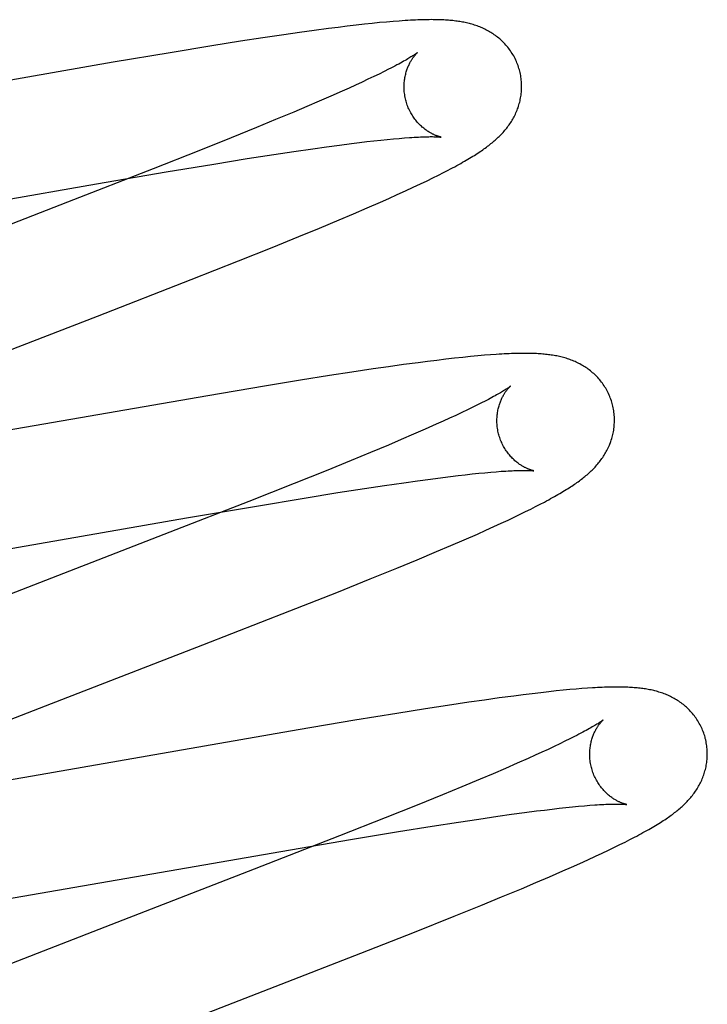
# Model space of a CAD drawing. Header units: inches. Extents: x 0 to 309, y 0 to 200.
# Tile 48 of 64: x 107.476 to 107.593, y 103.291 to 103.458. Entities that reach past the tile are written whole.
import ezdxf

# ---------------------------------------------------------------- set-up
doc = ezdxf.new("R2010")
doc.units = ezdxf.units.IN
doc.header["$LTSCALE"] = 17
doc.header["$MEASUREMENT"] = 0
doc.linetypes.add('HIDDEN', pattern=[0.2, 0.1, -0.1])
doc.layers.add('DEFAULT_2', color=8, linetype='HIDDEN')

msp = doc.modelspace()

# ---------------------------------------------------------------- linework, layer by layer
at = {"layer": 'DEFAULT_2', "color": 8, "linetype": 'HIDDEN'}
for p, q in [((107.53681, 103.45773), (107.53555, 103.4576)), ((107.53799, 103.45783), (107.53681, 103.45773)), ((107.5391, 103.45793), (107.53799, 103.45783)), ((107.52315, 103.45605), (107.52053, 103.45567)), ((107.52568, 103.4564), (107.52315, 103.45605)), ((107.52813, 103.45673), (107.52568, 103.4564)), ((107.52974, 103.45693), (107.52813, 103.45673)), ((107.5313, 103.45712), (107.52974, 103.45693)), ((107.5328, 103.4573), (107.5313, 103.45712)), ((107.53422, 103.45746), (107.5328, 103.4573)), ((107.53555, 103.4576), (107.53422, 103.45746)), ((107.51317, 103.45456), (107.50829, 103.45378)), ((107.51692, 103.45514), (107.51317, 103.45456)), ((107.52053, 103.45567), (107.51692, 103.45514)), ((107.50115, 103.45261), (107.49149, 103.45098)), ((107.50829, 103.45378), (107.50115, 103.45261)), ((107.49149, 103.45098), (107.44502, 103.44289)), ((107.53756, 103.44941), (107.53671, 103.44899)), ((107.53834, 103.4498), (107.53756, 103.44941)), ((107.53381, 103.44761), (107.53273, 103.44711)), ((107.53483, 103.44809), (107.53381, 103.44761)), ((107.5358, 103.44855), (107.53483, 103.44809)), ((107.53671, 103.44899), (107.5358, 103.44855)), ((107.53041, 103.44606), (107.52853, 103.44523)), ((107.5316, 103.44659), (107.53041, 103.44606)), ((107.53273, 103.44711), (107.5316, 103.44659)), ((107.52653, 103.44436), (107.52443, 103.44346)), ((107.52853, 103.44523), (107.52653, 103.44436)), ((107.52443, 103.44346), (107.52222, 103.44252)), ((107.51912, 103.44123), (107.51585, 103.43988)), ((107.52222, 103.44252), (107.51912, 103.44123)), ((107.51585, 103.43988), (107.51153, 103.43812)), ((107.51153, 103.43812), (107.50605, 103.43593)), ((107.53464, 103.43748), (107.53585, 103.43761)), ((107.53585, 103.43761), (107.53701, 103.43774)), ((107.53701, 103.43774), (107.53811, 103.43785)), ((107.53811, 103.43785), (107.53915, 103.43795)), ((107.53915, 103.43795), (107.54013, 103.43804)), ((107.54013, 103.43804), (107.54104, 103.43811)), ((107.50605, 103.43593), (107.4983, 103.43286)), ((107.52222, 103.4358), (107.52546, 103.43627)), ((107.52546, 103.43627), (107.52776, 103.4366)), ((107.52776, 103.4366), (107.52996, 103.43689)), ((107.52996, 103.43689), (107.53205, 103.43716)), ((107.53205, 103.43716), (107.53337, 103.43733)), ((107.53337, 103.43733), (107.53464, 103.43748)), ((107.50858, 103.43367), (107.5143, 103.43459)), ((107.5143, 103.43459), (107.5188, 103.43529)), ((107.5188, 103.43529), (107.52222, 103.4358)), ((107.4983, 103.43286), (107.48374, 103.42718)), ((107.50048, 103.43232), (107.50858, 103.43367)), ((107.54767, 103.43221), (107.54847, 103.43263)), ((107.48862, 103.4303), (107.50048, 103.43232)), ((107.54375, 103.43029), (107.54487, 103.43082)), ((107.54487, 103.43082), (107.54588, 103.43132)), ((107.54588, 103.43132), (107.54681, 103.43178)), ((107.54681, 103.43178), (107.54767, 103.43221)), ((107.4407, 103.42195), (107.48862, 103.4303)), ((107.5412, 103.42909), (107.54253, 103.42971)), ((107.54253, 103.42971), (107.54375, 103.43029)), ((107.53694, 103.42718), (107.53839, 103.42782)), ((107.53839, 103.42782), (107.5398, 103.42846)), ((107.5398, 103.42846), (107.5412, 103.42909)), ((107.48374, 103.42718), (107.45259, 103.41512)), ((107.53235, 103.4252), (107.53469, 103.4262)), ((107.53469, 103.4262), (107.53694, 103.42718)), ((107.52658, 103.42277), (107.52993, 103.42417)), ((107.52993, 103.42417), (107.53235, 103.4252)), ((107.52308, 103.42133), (107.52658, 103.42277)), ((107.51852, 103.41948), (107.52308, 103.42133)), ((107.51279, 103.41718), (107.51852, 103.41948)), ((107.50476, 103.41401), (107.51279, 103.41718)), ((107.48879, 103.40779), (107.50476, 103.41401)), ((107.46423, 103.39828), (107.48879, 103.40779)), ((107.55097, 103.40077), (107.54955, 103.40062)), ((107.55229, 103.4009), (107.55097, 103.40077)), ((107.5535, 103.40102), (107.55229, 103.4009)), ((107.55463, 103.40112), (107.5535, 103.40102)), ((107.55568, 103.4012), (107.55463, 103.40112)), ((107.53834, 103.39917), (107.5357, 103.39879)), ((107.54089, 103.39953), (107.53834, 103.39917)), ((107.54336, 103.39986), (107.54089, 103.39953)), ((107.54496, 103.40007), (107.54336, 103.39986)), ((107.54652, 103.40026), (107.54496, 103.40007)), ((107.54805, 103.40045), (107.54652, 103.40026)), ((107.54955, 103.40062), (107.54805, 103.40045)), ((107.52828, 103.39766), (107.52337, 103.39688)), ((107.53206, 103.39824), (107.52828, 103.39766)), ((107.5357, 103.39879), (107.53206, 103.39824)), ((107.51723, 103.39587), (107.50757, 103.39424)), ((107.52337, 103.39688), (107.51723, 103.39587)), ((107.50757, 103.39424), (107.46107, 103.38615)), ((107.55264, 103.39227), (107.55175, 103.39183)), ((107.55348, 103.39268), (107.55264, 103.39227)), ((107.55426, 103.39307), (107.55348, 103.39268)), ((107.54978, 103.3909), (107.54871, 103.39041)), ((107.55079, 103.39138), (107.54978, 103.3909)), ((107.55175, 103.39183), (107.55079, 103.39138)), ((107.54642, 103.38937), (107.54456, 103.38854)), ((107.54759, 103.3899), (107.54642, 103.38937)), ((107.54871, 103.39041), (107.54759, 103.3899)), ((107.54258, 103.38768), (107.5405, 103.38678)), ((107.54456, 103.38854), (107.54258, 103.38768)), ((107.53831, 103.38585), (107.53523, 103.38457)), ((107.5405, 103.38678), (107.53831, 103.38585)), ((107.53523, 103.38457), (107.53198, 103.38323)), ((107.53198, 103.38323), (107.5277, 103.38148)), ((107.5277, 103.38148), (107.52225, 103.3793)), ((107.54887, 103.3805), (107.55015, 103.38065)), ((107.55015, 103.38065), (107.55138, 103.38079)), ((107.55138, 103.38079), (107.55255, 103.38092)), ((107.55255, 103.38092), (107.55366, 103.38104)), ((107.55366, 103.38104), (107.55471, 103.38114)), ((107.55471, 103.38114), (107.55571, 103.38123)), ((107.55571, 103.38123), (107.55664, 103.38131)), ((107.52225, 103.3793), (107.51454, 103.37625)), ((107.53423, 103.37844), (107.53766, 103.37896)), ((107.53766, 103.37896), (107.54091, 103.37943)), ((107.54091, 103.37943), (107.54323, 103.37976)), ((107.54323, 103.37976), (107.54544, 103.38006)), ((107.54544, 103.38006), (107.54754, 103.38033)), ((107.54754, 103.38033), (107.54887, 103.3805)), ((107.52397, 103.37681), (107.52971, 103.37774)), ((107.52971, 103.37774), (107.53423, 103.37844)), ((107.51454, 103.37625), (107.50113, 103.37101)), ((107.51586, 103.37546), (107.52397, 103.37681)), ((107.56334, 103.37536), (107.56413, 103.37577)), ((107.56413, 103.37577), (107.56487, 103.37615)), ((107.50398, 103.37343), (107.51586, 103.37546)), ((107.55972, 103.37358), (107.56071, 103.37406)), ((107.56071, 103.37406), (107.56165, 103.37451)), ((107.56165, 103.37451), (107.56252, 103.37495)), ((107.56252, 103.37495), (107.56334, 103.37536)), ((107.45726, 103.36529), (107.50398, 103.37343)), ((107.55624, 103.37196), (107.5575, 103.37254)), ((107.5575, 103.37254), (107.55865, 103.37307)), ((107.55865, 103.37307), (107.55972, 103.37358)), ((107.50113, 103.37101), (107.46342, 103.35639)), ((107.5512, 103.36972), (107.55344, 103.3707)), ((107.55344, 103.3707), (107.55488, 103.37135)), ((107.55488, 103.37135), (107.55624, 103.37196)), ((107.5489, 103.36873), (107.5512, 103.36972)), ((107.54318, 103.36632), (107.54651, 103.36771)), ((107.54651, 103.36771), (107.5489, 103.36873)), ((107.53972, 103.36489), (107.54318, 103.36632)), ((107.5352, 103.36305), (107.53972, 103.36489)), ((107.52952, 103.36077), (107.5352, 103.36305)), ((107.52154, 103.35761), (107.52952, 103.36077)), ((107.50673, 103.35183), (107.52154, 103.35761)), ((107.47999, 103.34148), (107.50673, 103.35183)), ((107.56421, 103.3437), (107.56275, 103.34353)), ((107.56557, 103.34385), (107.56421, 103.3437)), ((107.56685, 103.34399), (107.56557, 103.34385)), ((107.56805, 103.34411), (107.56685, 103.34399)), ((107.56918, 103.34422), (107.56805, 103.34411)), ((107.57023, 103.34431), (107.56918, 103.34422)), ((107.57122, 103.34439), (107.57023, 103.34431)), ((107.57216, 103.34446), (107.57122, 103.34439)), ((107.552, 103.34207), (107.54838, 103.34153)), ((107.55462, 103.34245), (107.552, 103.34207)), ((107.55715, 103.3428), (107.55462, 103.34245)), ((107.55961, 103.34313), (107.55715, 103.3428)), ((107.56121, 103.34334), (107.55961, 103.34313)), ((107.56275, 103.34353), (107.56121, 103.34334)), ((107.46444, 103.33542), (107.47999, 103.34148)), ((107.54463, 103.34096), (107.53975, 103.34018)), ((107.54838, 103.34153), (107.54463, 103.34096)), ((107.5326, 103.33901), (107.52294, 103.33738)), ((107.53975, 103.34018), (107.5326, 103.33901)), ((107.52294, 103.33738), (107.47648, 103.32929)), ((107.56834, 103.33543), (107.56744, 103.33499)), ((107.56919, 103.33585), (107.56834, 103.33543)), ((107.56997, 103.33624), (107.56919, 103.33585)), ((107.56545, 103.33405), (107.56438, 103.33356)), ((107.56647, 103.33453), (107.56545, 103.33405)), ((107.56744, 103.33499), (107.56647, 103.33453)), ((107.56206, 103.33251), (107.56019, 103.33168)), ((107.56325, 103.33304), (107.56206, 103.33251)), ((107.56438, 103.33356), (107.56325, 103.33304)), ((107.5582, 103.33081), (107.5561, 103.32991)), ((107.56019, 103.33168), (107.5582, 103.33081)), ((107.47648, 103.32929), (107.46255, 103.32691)), ((107.55389, 103.32898), (107.5508, 103.32768)), ((107.5561, 103.32991), (107.55389, 103.32898)), ((107.5508, 103.32768), (107.54753, 103.32634)), ((107.54753, 103.32634), (107.54322, 103.32458)), ((107.54322, 103.32458), (107.53775, 103.32239)), ((107.56143, 103.3233), (107.56352, 103.32357)), ((107.56352, 103.32357), (107.56485, 103.32373)), ((107.56485, 103.32373), (107.56613, 103.32388)), ((107.56613, 103.32388), (107.56735, 103.32402)), ((107.56735, 103.32402), (107.56851, 103.32415)), ((107.56851, 103.32415), (107.56961, 103.32426)), ((107.56961, 103.32426), (107.57066, 103.32436)), ((107.57066, 103.32436), (107.57164, 103.32445)), ((107.57164, 103.32445), (107.57257, 103.32453)), ((107.53775, 103.32239), (107.53, 103.31932)), ((107.55024, 103.32168), (107.55366, 103.3222)), ((107.55366, 103.3222), (107.55691, 103.32267)), ((107.55691, 103.32267), (107.55923, 103.323)), ((107.55923, 103.323), (107.56143, 103.3233)), ((107.53999, 103.32006), (107.54572, 103.32098)), ((107.54572, 103.32098), (107.55024, 103.32168)), ((107.53, 103.31932), (107.51545, 103.31364)), ((107.51998, 103.31668), (107.53187, 103.31871)), ((107.53187, 103.31871), (107.53999, 103.32006)), ((107.57857, 103.31828), (107.57939, 103.3187)), ((107.57939, 103.3187), (107.58017, 103.31911)), ((107.57468, 103.31639), (107.57575, 103.3169)), ((107.57575, 103.3169), (107.57676, 103.31739)), ((107.57676, 103.31739), (107.57769, 103.31784)), ((107.57769, 103.31784), (107.57857, 103.31828)), ((107.47318, 103.30853), (107.51998, 103.31668)), ((107.57088, 103.31465), (107.57225, 103.31527)), ((107.57225, 103.31527), (107.57352, 103.31585)), ((107.57352, 103.31585), (107.57468, 103.31639)), ((107.51545, 103.31364), (107.49107, 103.30421)), ((107.56797, 103.31336), (107.56943, 103.314)), ((107.56943, 103.314), (107.57088, 103.31465)), ((107.56336, 103.31137), (107.56571, 103.31238)), ((107.56571, 103.31238), (107.56797, 103.31336)), ((107.55755, 103.30894), (107.56093, 103.31034)), ((107.56093, 103.31034), (107.56336, 103.31137)), ((107.55404, 103.3075), (107.55755, 103.30894)), ((107.54946, 103.30564), (107.55404, 103.3075)), ((107.54274, 103.30296), (107.54946, 103.30564)), ((107.49107, 103.30421), (107.47314, 103.29722)), ((107.53362, 103.29936), (107.54274, 103.30296)), ((107.48632, 103.28101), (107.53362, 103.29936))]:
    msp.add_line(p, q, dxfattribs=at)
for points in [[(107.56058, 103.44971), (107.56051, 103.44992), (107.56044, 103.45017), (107.56035, 103.45042), (107.56026, 103.45066), (107.56017, 103.4509), (107.56007, 103.45114), (107.55996, 103.45137), (107.55985, 103.45161), (107.55973, 103.45184), (107.55961, 103.45206), (107.55948, 103.45229), (107.55934, 103.4525), (107.55921, 103.45272), (107.55906, 103.45293), (107.55892, 103.45314), (107.55877, 103.45334), (107.55861, 103.45354), (107.55845, 103.45373), (107.55829, 103.45392), (107.55812, 103.4541), (107.55795, 103.45428), (107.55778, 103.45446), (107.55761, 103.45463), (107.55743, 103.45479), (107.55725, 103.45495), (107.55707, 103.45511), (107.55688, 103.45526), (107.55669, 103.4554), (107.5565, 103.45555), (107.55631, 103.45568), (107.55612, 103.45582), (107.55592, 103.45595), (107.55572, 103.45607), (107.55552, 103.45619), (107.55531, 103.45631), (107.5551, 103.45642), (107.5549, 103.45653), (107.55469, 103.45664), (107.55448, 103.45674), (107.55427, 103.45683), (107.55406, 103.45692), (107.55384, 103.45701), (107.55363, 103.45709), (107.55341, 103.45717), (107.55319, 103.45725), (107.55296, 103.45733), (107.55274, 103.4574), (107.55252, 103.45746), (107.55229, 103.45753), (107.55207, 103.45758), (107.55184, 103.45764), (107.55161, 103.45769), (107.55138, 103.45774), (107.55116, 103.45779), (107.55093, 103.45783), (107.55069, 103.45787), (107.55046, 103.45791), (107.55023, 103.45795), (107.54999, 103.45798), (107.54975, 103.45801), (107.54951, 103.45804), (107.54927, 103.45807), (107.54902, 103.45809), (107.54877, 103.45812), (107.54852, 103.45814), (107.54825, 103.45816), (107.54799, 103.45817), (107.54771, 103.45819), (107.54743, 103.4582), (107.54715, 103.45821), (107.54685, 103.45822), (107.54654, 103.45823), (107.54623, 103.45823), (107.54591, 103.45823), (107.54557, 103.45824), (107.54522, 103.45823), (107.54487, 103.45823), (107.5445, 103.45822), (107.54412, 103.45821), (107.54373, 103.4582), (107.54333, 103.45819), (107.54291, 103.45817), (107.54249, 103.45815), (107.54205, 103.45813), (107.54159, 103.4581), (107.54113, 103.45807), (107.54064, 103.45804), (107.54015, 103.45801), (107.5391, 103.45793)], [(107.54326, 103.45265), (107.54325, 103.45264), (107.54323, 103.45263), (107.54321, 103.45261), (107.54318, 103.45259), (107.54314, 103.45256), (107.54309, 103.45252), (107.54303, 103.45248), (107.54296, 103.45243), (107.54288, 103.45237), (107.54279, 103.45231), (107.54269, 103.45224), (107.54257, 103.45216), (107.54244, 103.45208), (107.5423, 103.45199), (107.54214, 103.45189), (107.54197, 103.45179), (107.54178, 103.45167), (107.54158, 103.45155), (107.54136, 103.45143), (107.54113, 103.45129), (107.54088, 103.45115), (107.54062, 103.45101), (107.54034, 103.45085), (107.54005, 103.45069), (107.53974, 103.45053), (107.53941, 103.45035), (107.53907, 103.45018), (107.53872, 103.44999), (107.53834, 103.4498)], [(107.54131, 103.44435), (107.54125, 103.44455), (107.5412, 103.44478), (107.54115, 103.44502), (107.5411, 103.44525), (107.54107, 103.44549), (107.54104, 103.44572), (107.54101, 103.44596), (107.54099, 103.44619), (107.54098, 103.44642), (107.54097, 103.44665), (107.54097, 103.44688), (107.54098, 103.4471), (107.54099, 103.44733), (107.541, 103.44755), (107.54102, 103.44776), (107.54105, 103.44798), (107.54108, 103.44819), (107.54111, 103.44839), (107.54115, 103.44859), (107.54119, 103.44879), (107.54124, 103.44898), (107.54129, 103.44916), (107.54134, 103.44934), (107.54139, 103.44952), (107.54145, 103.44969), (107.5415, 103.44985), (107.54156, 103.45001), (107.54162, 103.45017), (107.54169, 103.45032), (107.54175, 103.45046), (107.54182, 103.4506), (107.54188, 103.45074), (107.54195, 103.45087), (107.54201, 103.45099), (107.54208, 103.45111), (107.54215, 103.45122), (107.54221, 103.45133), (107.54228, 103.45144), (107.54234, 103.45154), (107.54241, 103.45164), (107.54247, 103.45173), (107.54254, 103.45182), (107.5426, 103.45191), (107.54266, 103.45199), (107.54272, 103.45206), (107.54278, 103.45213), (107.54283, 103.4522), (107.54288, 103.45226), (107.54294, 103.45232), (107.54298, 103.45238), (107.54303, 103.45242), (107.54307, 103.45247), (107.54311, 103.45251), (107.54315, 103.45254), (107.54318, 103.45257), (107.5432, 103.4526), (107.54323, 103.45262), (107.54324, 103.45263), (107.54325, 103.45264), (107.54326, 103.45265)], [(107.54847, 103.43263), (107.54886, 103.43283), (107.54923, 103.43303), (107.54959, 103.43322), (107.54993, 103.43341), (107.55027, 103.4336), (107.5506, 103.43378), (107.55092, 103.43396), (107.55123, 103.43414), (107.55153, 103.43431), (107.55182, 103.43448), (107.55211, 103.43465), (107.55239, 103.43482), (107.55266, 103.43499), (107.55292, 103.43515), (107.55317, 103.43531), (107.55342, 103.43547), (107.55366, 103.43563), (107.5539, 103.43578), (107.55413, 103.43594), (107.55435, 103.43609), (107.55456, 103.43624), (107.55477, 103.43639), (107.55498, 103.43654), (107.55518, 103.43669), (107.55537, 103.43684), (107.55556, 103.43699), (107.55575, 103.43714), (107.55594, 103.43729), (107.55612, 103.43744), (107.5563, 103.43759), (107.55648, 103.43775), (107.55665, 103.4379), (107.55682, 103.43806), (107.557, 103.43822), (107.55716, 103.43838), (107.55733, 103.43855), (107.55749, 103.43872), (107.55765, 103.43889), (107.55781, 103.43906), (107.55797, 103.43924), (107.55812, 103.43941), (107.55827, 103.43959), (107.55842, 103.43978), (107.55856, 103.43996), (107.5587, 103.44015), (107.55883, 103.44033), (107.55897, 103.44052), (107.5591, 103.44072), (107.55922, 103.44091), (107.55934, 103.44111), (107.55946, 103.44132), (107.55958, 103.44152), (107.55969, 103.44173), (107.5598, 103.44195), (107.5599, 103.44216), (107.56, 103.44238), (107.56009, 103.44259), (107.56018, 103.44281), (107.56027, 103.44304), (107.56035, 103.44326), (107.56043, 103.44349), (107.5605, 103.44372), (107.56057, 103.44395), (107.56063, 103.44419), (107.56069, 103.44443), (107.56074, 103.44467), (107.56079, 103.44491), (107.56083, 103.44516), (107.56087, 103.44541), (107.5609, 103.44566), (107.56092, 103.44591), (107.56094, 103.44616), (107.56096, 103.44642), (107.56096, 103.44667), (107.56096, 103.44693), (107.56096, 103.44719), (107.56095, 103.44745), (107.56093, 103.4477), (107.56091, 103.44796), (107.56088, 103.44822), (107.56084, 103.44848), (107.5608, 103.44873), (107.56075, 103.44899), (107.56069, 103.44924), (107.56063, 103.4495), (107.56058, 103.44971)], [(107.54726, 103.43825), (107.54726, 103.43825), (107.54725, 103.43825), (107.54724, 103.43826), (107.54721, 103.43826), (107.54719, 103.43827), (107.54715, 103.43828), (107.54711, 103.43829), (107.54706, 103.4383), (107.547, 103.43831), (107.54695, 103.43833), (107.54688, 103.43835), (107.54681, 103.43837), (107.54674, 103.43839), (107.54666, 103.43842), (107.54658, 103.43845), (107.54649, 103.43848), (107.5464, 103.43851), (107.54631, 103.43855), (107.54621, 103.43859), (107.54611, 103.43863), (107.54601, 103.43868), (107.5459, 103.43873), (107.54579, 103.43878), (107.54568, 103.43884), (107.54557, 103.4389), (107.54545, 103.43897), (107.54533, 103.43903), (107.54521, 103.43911), (107.54509, 103.43918), (107.54496, 103.43927), (107.54484, 103.43935), (107.54471, 103.43944), (107.54458, 103.43954), (107.54444, 103.43964), (107.54431, 103.43975), (107.54418, 103.43986), (107.54404, 103.43997), (107.54391, 103.44009), (107.54377, 103.44022), (107.54363, 103.44036), (107.5435, 103.4405), (107.54336, 103.44064), (107.54322, 103.44079), (107.54309, 103.44095), (107.54295, 103.44112), (107.54282, 103.44128), (107.54269, 103.44146), (107.54257, 103.44164), (107.54244, 103.44183), (107.54232, 103.44202), (107.54221, 103.44221), (107.5421, 103.44241), (107.54199, 103.44262), (107.54188, 103.44282), (107.54178, 103.44304), (107.54169, 103.44325), (107.5416, 103.44347), (107.54152, 103.4437), (107.54144, 103.44392), (107.54137, 103.44415), (107.54131, 103.44435)], [(107.54104, 103.43811), (107.5419, 103.43818), (107.5423, 103.4382), (107.54269, 103.43823), (107.54306, 103.43825), (107.54342, 103.43827), (107.54375, 103.43828), (107.54407, 103.43829), (107.54438, 103.4383), (107.54466, 103.43831), (107.54493, 103.43832), (107.54518, 103.43832), (107.54542, 103.43833), (107.54563, 103.43833), (107.54583, 103.43833), (107.54602, 103.43832), (107.54619, 103.43832), (107.54634, 103.43832), (107.54649, 103.43831), (107.54661, 103.4383), (107.54673, 103.4383), (107.54683, 103.43829), (107.54692, 103.43829), (107.547, 103.43828), (107.54707, 103.43827), (107.54713, 103.43827), (107.54717, 103.43826), (107.54721, 103.43826), (107.54723, 103.43826), (107.54725, 103.43825), (107.54726, 103.43825)], [(107.57637, 103.39292), (107.57631, 103.39313), (107.57623, 103.39338), (107.57614, 103.39363), (107.57605, 103.39387), (107.57596, 103.39411), (107.57586, 103.39435), (107.57575, 103.39459), (107.57564, 103.39482), (107.57552, 103.39505), (107.5754, 103.39527), (107.57527, 103.3955), (107.57513, 103.39572), (107.57499, 103.39593), (107.57485, 103.39614), (107.57471, 103.39635), (107.57455, 103.39655), (107.5744, 103.39675), (107.57424, 103.39694), (107.57408, 103.39713), (107.57391, 103.39732), (107.57374, 103.3975), (107.57357, 103.39767), (107.57339, 103.39784), (107.57322, 103.398), (107.57303, 103.39816), (107.57285, 103.39832), (107.57267, 103.39847), (107.57248, 103.39862), (107.57229, 103.39876), (107.5721, 103.3989), (107.5719, 103.39903), (107.5717, 103.39916), (107.5715, 103.39929), (107.5713, 103.39941), (107.57109, 103.39952), (107.57089, 103.39964), (107.57068, 103.39975), (107.57047, 103.39985), (107.57026, 103.39995), (107.57005, 103.40004), (107.56984, 103.40014), (107.56962, 103.40022), (107.56941, 103.40031), (107.56919, 103.40039), (107.56897, 103.40046), (107.56874, 103.40054), (107.56852, 103.40061), (107.5683, 103.40067), (107.56807, 103.40074), (107.56784, 103.4008), (107.56762, 103.40085), (107.56739, 103.40091), (107.56716, 103.40096), (107.56693, 103.401), (107.5667, 103.40105), (107.56647, 103.40109), (107.56624, 103.40112), (107.566, 103.40116), (107.56577, 103.40119), (107.56553, 103.40122), (107.56529, 103.40125), (107.56504, 103.40128), (107.5648, 103.4013), (107.56455, 103.40133), (107.56429, 103.40135), (107.56403, 103.40136), (107.56377, 103.40138), (107.5635, 103.4014), (107.56322, 103.40141), (107.56293, 103.40142), (107.56264, 103.40143), (107.56234, 103.40144), (107.56203, 103.40144), (107.56171, 103.40144), (107.56139, 103.40144), (107.56106, 103.40144), (107.56071, 103.40144), (107.56036, 103.40143), (107.56, 103.40142), (107.55962, 103.40141), (107.55923, 103.4014), (107.55884, 103.40139), (107.55843, 103.40137), (107.558, 103.40135), (107.55757, 103.40132), (107.55712, 103.4013), (107.55665, 103.40127), (107.55568, 103.4012)], [(107.55905, 103.39586), (107.55904, 103.39585), (107.55903, 103.39584), (107.55901, 103.39582), (107.55898, 103.3958), (107.55894, 103.39578), (107.5589, 103.39574), (107.55884, 103.3957), (107.55878, 103.39566), (107.55871, 103.3956), (107.55862, 103.39555), (107.55853, 103.39548), (107.55842, 103.39541), (107.5583, 103.39533), (107.55817, 103.39525), (107.55803, 103.39516), (107.55788, 103.39507), (107.55771, 103.39497), (107.55754, 103.39486), (107.55735, 103.39475), (107.55715, 103.39463), (107.55693, 103.39451), (107.5567, 103.39438), (107.55646, 103.39424), (107.55619, 103.3941), (107.55592, 103.39395), (107.55562, 103.39379), (107.55531, 103.39362), (107.55498, 103.39344), (107.55463, 103.39326), (107.55426, 103.39307)], [(107.5571, 103.38756), (107.55705, 103.38776), (107.55699, 103.38799), (107.55694, 103.38823), (107.5569, 103.38846), (107.55686, 103.38869), (107.55683, 103.38893), (107.5568, 103.38916), (107.55678, 103.38939), (107.55677, 103.38963), (107.55676, 103.38985), (107.55676, 103.39008), (107.55677, 103.39031), (107.55678, 103.39053), (107.55679, 103.39075), (107.55681, 103.39096), (107.55684, 103.39118), (107.55687, 103.39139), (107.5569, 103.39159), (107.55694, 103.39179), (107.55698, 103.39199), (107.55703, 103.39218), (107.55707, 103.39236), (107.55712, 103.39254), (107.55718, 103.39272), (107.55723, 103.39289), (107.55729, 103.39305), (107.55735, 103.39321), (107.55741, 103.39336), (107.55747, 103.39351), (107.55754, 103.39366), (107.5576, 103.3938), (107.55767, 103.39393), (107.55773, 103.39406), (107.5578, 103.39419), (107.55787, 103.39431), (107.55793, 103.39442), (107.558, 103.39453), (107.55806, 103.39464), (107.55813, 103.39474), (107.55819, 103.39484), (107.55826, 103.39493), (107.55832, 103.39502), (107.55838, 103.39511), (107.55844, 103.39519), (107.5585, 103.39526), (107.55856, 103.39533), (107.55862, 103.3954), (107.55867, 103.39547), (107.55872, 103.39552), (107.55877, 103.39558), (107.55882, 103.39563), (107.55886, 103.39567), (107.5589, 103.39571), (107.55893, 103.39575), (107.55896, 103.39578), (107.55899, 103.3958), (107.55901, 103.39583), (107.55903, 103.39584), (107.55904, 103.39585), (107.55905, 103.39586)], [(107.56487, 103.37615), (107.56522, 103.37634), (107.56557, 103.37653), (107.5659, 103.37672), (107.56623, 103.3769), (107.56655, 103.37707), (107.56685, 103.37725), (107.56715, 103.37742), (107.56745, 103.37759), (107.56773, 103.37776), (107.568, 103.37792), (107.56827, 103.37809), (107.56853, 103.37825), (107.56878, 103.3784), (107.56903, 103.37856), (107.56927, 103.37871), (107.5695, 103.37887), (107.56973, 103.37902), (107.56995, 103.37917), (107.57016, 103.37932), (107.57037, 103.37946), (107.57058, 103.37961), (107.57078, 103.37976), (107.57097, 103.3799), (107.57117, 103.38005), (107.57136, 103.3802), (107.57154, 103.38035), (107.57173, 103.3805), (107.57191, 103.38065), (107.57209, 103.3808), (107.57227, 103.38096), (107.57244, 103.38111), (107.57262, 103.38127), (107.57279, 103.38143), (107.57296, 103.38159), (107.57312, 103.38176), (107.57329, 103.38193), (107.57345, 103.3821), (107.57361, 103.38227), (107.57376, 103.38245), (107.57391, 103.38262), (107.57406, 103.3828), (107.57421, 103.38299), (107.57435, 103.38317), (107.57449, 103.38336), (107.57463, 103.38354), (107.57476, 103.38374), (107.57489, 103.38393), (107.57501, 103.38413), (107.57514, 103.38433), (107.57525, 103.38453), (107.57537, 103.38474), (107.57548, 103.38494), (107.57559, 103.38516), (107.57569, 103.38537), (107.57579, 103.38559), (107.57589, 103.3858), (107.57598, 103.38602), (107.57606, 103.38625), (107.57614, 103.38647), (107.57622, 103.3867), (107.57629, 103.38693), (107.57636, 103.38716), (107.57642, 103.3874), (107.57648, 103.38764), (107.57653, 103.38788), (107.57658, 103.38812), (107.57662, 103.38837), (107.57666, 103.38862), (107.57669, 103.38887), (107.57671, 103.38912), (107.57673, 103.38937), (107.57675, 103.38963), (107.57675, 103.38988), (107.57676, 103.39014), (107.57675, 103.3904), (107.57674, 103.39066), (107.57672, 103.39091), (107.5767, 103.39117), (107.57667, 103.39143), (107.57663, 103.39169), (107.57659, 103.39194), (107.57654, 103.3922), (107.57649, 103.39245), (107.57642, 103.39271), (107.57637, 103.39292)], [(107.56305, 103.38146), (107.56305, 103.38146), (107.56304, 103.38146), (107.56303, 103.38147), (107.56301, 103.38147), (107.56298, 103.38148), (107.56294, 103.38148), (107.5629, 103.38149), (107.56285, 103.38151), (107.56279, 103.38152), (107.56273, 103.38154), (107.56267, 103.38156), (107.5626, 103.38158), (107.56252, 103.3816), (107.56244, 103.38163), (107.56236, 103.38166), (107.56228, 103.38169), (107.56219, 103.38172), (107.56209, 103.38176), (107.562, 103.3818), (107.5619, 103.38184), (107.56179, 103.38189), (107.56169, 103.38194), (107.56158, 103.382), (107.56147, 103.38205), (107.56135, 103.38211), (107.56124, 103.38218), (107.56112, 103.38225), (107.561, 103.38232), (107.56088, 103.3824), (107.56075, 103.38248), (107.56062, 103.38256), (107.5605, 103.38265), (107.56036, 103.38275), (107.56023, 103.38285), (107.5601, 103.38296), (107.55997, 103.38307), (107.55983, 103.38318), (107.55969, 103.38331), (107.55956, 103.38343), (107.55942, 103.38357), (107.55928, 103.38371), (107.55915, 103.38385), (107.55901, 103.38401), (107.55888, 103.38416), (107.55874, 103.38433), (107.55861, 103.3845), (107.55848, 103.38467), (107.55836, 103.38485), (107.55823, 103.38504), (107.55811, 103.38523), (107.558, 103.38542), (107.55789, 103.38562), (107.55778, 103.38583), (107.55767, 103.38603), (107.55757, 103.38625), (107.55748, 103.38646), (107.55739, 103.38668), (107.55731, 103.38691), (107.55723, 103.38713), (107.55716, 103.38736), (107.5571, 103.38756)], [(107.55664, 103.38131), (107.55751, 103.38137), (107.55792, 103.3814), (107.5583, 103.38142), (107.55867, 103.38145), (107.55902, 103.38147), (107.55935, 103.38148), (107.55966, 103.3815), (107.55996, 103.38151), (107.56024, 103.38152), (107.56051, 103.38152), (107.56076, 103.38153), (107.561, 103.38153), (107.56122, 103.38153), (107.56143, 103.38153), (107.56162, 103.38153), (107.56181, 103.38153), (107.56197, 103.38153), (107.56213, 103.38152), (107.56227, 103.38152), (107.5624, 103.38151), (107.56251, 103.38151), (107.56262, 103.3815), (107.56271, 103.3815), (107.56279, 103.38149), (107.56285, 103.38148), (107.56291, 103.38148), (107.56296, 103.38147), (107.56299, 103.38147), (107.56302, 103.38147), (107.56304, 103.38146), (107.56305, 103.38146)], [(107.59216, 103.33613), (107.5921, 103.33634), (107.59202, 103.33659), (107.59193, 103.33683), (107.59185, 103.33708), (107.59175, 103.33732), (107.59165, 103.33756), (107.59154, 103.33779), (107.59143, 103.33802), (107.59131, 103.33825), (107.59119, 103.33848), (107.59106, 103.3387), (107.59093, 103.33892), (107.59079, 103.33914), (107.59065, 103.33935), (107.5905, 103.33955), (107.59035, 103.33975), (107.59019, 103.33995), (107.59003, 103.34015), (107.58987, 103.34033), (107.58971, 103.34052), (107.58954, 103.3407), (107.58937, 103.34087), (107.58919, 103.34104), (107.58901, 103.34121), (107.58883, 103.34137), (107.58865, 103.34152), (107.58847, 103.34167), (107.58828, 103.34182), (107.58809, 103.34196), (107.5879, 103.3421), (107.5877, 103.34223), (107.5875, 103.34236), (107.5873, 103.34249), (107.5871, 103.34261), (107.5869, 103.34273), (107.58669, 103.34284), (107.58648, 103.34295), (107.58627, 103.34305), (107.58606, 103.34315), (107.58585, 103.34325), (107.58564, 103.34334), (107.58543, 103.34343), (107.58521, 103.34351), (107.58499, 103.34359), (107.58477, 103.34367), (107.58455, 103.34374), (107.58433, 103.34381), (107.5841, 103.34388), (107.58388, 103.34394), (107.58365, 103.344), (107.58343, 103.34406), (107.5832, 103.34411), (107.58297, 103.34416), (107.58274, 103.34421), (107.58251, 103.34425), (107.58228, 103.34429), (107.58205, 103.34433), (107.58181, 103.34437), (107.58158, 103.3444), (107.58134, 103.34443), (107.5811, 103.34446), (107.58086, 103.34449), (107.58061, 103.34451), (107.58036, 103.34453), (107.58011, 103.34455), (107.57985, 103.34457), (107.57958, 103.34459), (107.57931, 103.3446), (107.57903, 103.34462), (107.57874, 103.34463), (107.57845, 103.34464), (107.57815, 103.34464), (107.57784, 103.34465), (107.57752, 103.34465), (107.5772, 103.34465), (107.57687, 103.34465), (107.57653, 103.34465), (107.57618, 103.34464), (107.57582, 103.34463), (107.57545, 103.34462), (107.57507, 103.34461), (107.57469, 103.3446), (107.57429, 103.34458), (107.57389, 103.34456), (107.57347, 103.34454), (107.57304, 103.34451), (107.57216, 103.34446)], [(107.57484, 103.33907), (107.57483, 103.33906), (107.57482, 103.33905), (107.57479, 103.33903), (107.57476, 103.33901), (107.57472, 103.33898), (107.57468, 103.33894), (107.57462, 103.3389), (107.57455, 103.33885), (107.57447, 103.33879), (107.57438, 103.33873), (107.57428, 103.33866), (107.57416, 103.33859), (107.57404, 103.33851), (107.5739, 103.33842), (107.57374, 103.33832), (107.57357, 103.33822), (107.57339, 103.3381), (107.57319, 103.33799), (107.57297, 103.33786), (107.57274, 103.33773), (107.57249, 103.33759), (107.57223, 103.33744), (107.57195, 103.33729), (107.57166, 103.33713), (107.57136, 103.33696), (107.57103, 103.33679), (107.57069, 103.33662), (107.57034, 103.33643), (107.56997, 103.33624)], [(107.57289, 103.33077), (107.57284, 103.33097), (107.57278, 103.3312), (107.57273, 103.33144), (107.57269, 103.33167), (107.57265, 103.33191), (107.57262, 103.33214), (107.57259, 103.33237), (107.57257, 103.33261), (107.57256, 103.33284), (107.57256, 103.33307), (107.57255, 103.3333), (107.57256, 103.33352), (107.57257, 103.33374), (107.57258, 103.33396), (107.5726, 103.33418), (107.57263, 103.33439), (107.57266, 103.3346), (107.57269, 103.33481), (107.57273, 103.33501), (107.57277, 103.3352), (107.57282, 103.3354), (107.57287, 103.33558), (107.57292, 103.33576), (107.57297, 103.33594), (107.57303, 103.33611), (107.57309, 103.33627), (107.57315, 103.33643), (107.57321, 103.33659), (107.57327, 103.33673), (107.57333, 103.33688), (107.5734, 103.33702), (107.57346, 103.33715), (107.57353, 103.33728), (107.57359, 103.3374), (107.57366, 103.33752), (107.57373, 103.33764), (107.57379, 103.33775), (107.57386, 103.33786), (107.57392, 103.33796), (107.57399, 103.33806), (107.57405, 103.33815), (107.57412, 103.33824), (107.57418, 103.33832), (107.57424, 103.3384), (107.5743, 103.33848), (107.57436, 103.33855), (107.57441, 103.33862), (107.57447, 103.33868), (107.57452, 103.33874), (107.57456, 103.33879), (107.57461, 103.33884), (107.57465, 103.33889), (107.57469, 103.33893), (107.57473, 103.33896), (107.57476, 103.33899), (107.57478, 103.33902), (107.57481, 103.33904), (107.57482, 103.33905), (107.57483, 103.33906), (107.57484, 103.33906)], [(107.58017, 103.31911), (107.58054, 103.3193), (107.58091, 103.3195), (107.58126, 103.31969), (107.5816, 103.31988), (107.58194, 103.32006), (107.58227, 103.32024), (107.58258, 103.32042), (107.58289, 103.3206), (107.58319, 103.32077), (107.58348, 103.32094), (107.58376, 103.32111), (107.58404, 103.32128), (107.58431, 103.32145), (107.58457, 103.32161), (107.58482, 103.32177), (107.58506, 103.32193), (107.5853, 103.32208), (107.58553, 103.32224), (107.58576, 103.32239), (107.58597, 103.32254), (107.58619, 103.32269), (107.58639, 103.32284), (107.5866, 103.32299), (107.58679, 103.32314), (107.58699, 103.32328), (107.58718, 103.32343), (107.58737, 103.32358), (107.58755, 103.32373), (107.58773, 103.32388), (107.58791, 103.32403), (107.58809, 103.32419), (107.58826, 103.32435), (107.58843, 103.3245), (107.5886, 103.32466), (107.58877, 103.32483), (107.58894, 103.32499), (107.5891, 103.32516), (107.58926, 103.32533), (107.58942, 103.3255), (107.58957, 103.32568), (107.58972, 103.32586), (107.58987, 103.32604), (107.59002, 103.32622), (107.59016, 103.3264), (107.5903, 103.32659), (107.59043, 103.32677), (107.59056, 103.32696), (107.59069, 103.32716), (107.59082, 103.32735), (107.59094, 103.32755), (107.59106, 103.32776), (107.59117, 103.32796), (107.59128, 103.32817), (107.59139, 103.32838), (107.59149, 103.3286), (107.59159, 103.32881), (107.59168, 103.32903), (107.59177, 103.32925), (107.59186, 103.32947), (107.59194, 103.3297), (107.59202, 103.32992), (107.59209, 103.33015), (107.59215, 103.33039), (107.59222, 103.33062), (107.59227, 103.33086), (107.59233, 103.3311), (107.59237, 103.33135), (107.59241, 103.33159), (107.59245, 103.33184), (107.59248, 103.33209), (107.59251, 103.33234), (107.59253, 103.33259), (107.59254, 103.33285), (107.59255, 103.3331), (107.59255, 103.33336), (107.59254, 103.33361), (107.59253, 103.33387), (107.59251, 103.33413), (107.59249, 103.33439), (107.59246, 103.33464), (107.59242, 103.3349), (107.59238, 103.33516), (107.59233, 103.33541), (107.59228, 103.33566), (107.59221, 103.33592), (107.59216, 103.33613)], [(107.57884, 103.32467), (107.57884, 103.32467), (107.57883, 103.32467), (107.57882, 103.32467), (107.5788, 103.32468), (107.57877, 103.32468), (107.57873, 103.32469), (107.57869, 103.3247), (107.57864, 103.32471), (107.57859, 103.32473), (107.57853, 103.32474), (107.57847, 103.32476), (107.5784, 103.32478), (107.57832, 103.32481), (107.57824, 103.32483), (107.57816, 103.32486), (107.57807, 103.32489), (107.57798, 103.32493), (107.57789, 103.32497), (107.57779, 103.32501), (107.57769, 103.32505), (107.57759, 103.3251), (107.57749, 103.32515), (107.57738, 103.3252), (107.57727, 103.32526), (107.57715, 103.32532), (107.57704, 103.32538), (107.57692, 103.32545), (107.5768, 103.32552), (107.57667, 103.3256), (107.57655, 103.32568), (107.57642, 103.32577), (107.57629, 103.32586), (107.57616, 103.32595), (107.57603, 103.32605), (107.5759, 103.32616), (107.57576, 103.32627), (107.57563, 103.32639), (107.57549, 103.32651), (107.57535, 103.32664), (107.57522, 103.32677), (107.57508, 103.32691), (107.57494, 103.32706), (107.57481, 103.32721), (107.57467, 103.32737), (107.57454, 103.32753), (107.57441, 103.3277), (107.57428, 103.32787), (107.57415, 103.32806), (107.57403, 103.32824), (107.57391, 103.32843), (107.57379, 103.32863), (107.57368, 103.32883), (107.57357, 103.32903), (107.57347, 103.32924), (107.57337, 103.32945), (107.57327, 103.32967), (107.57318, 103.32989), (107.5731, 103.33011), (107.57302, 103.33034), (107.57295, 103.33057), (107.57289, 103.33077)], [(107.57257, 103.32453), (107.57343, 103.32459), (107.57383, 103.32462), (107.57422, 103.32464), (107.57459, 103.32466), (107.57495, 103.32468), (107.57529, 103.3247), (107.57561, 103.32471), (107.57592, 103.32472), (107.57621, 103.32473), (107.57649, 103.32474), (107.57674, 103.32474), (107.57699, 103.32474), (107.57721, 103.32474), (107.57742, 103.32474), (107.5776, 103.32474), (107.57778, 103.32474), (107.57793, 103.32473), (107.57807, 103.32473), (107.5782, 103.32472), (107.57831, 103.32472), (107.57841, 103.32471), (107.5785, 103.3247), (107.57858, 103.3247), (107.57865, 103.32469), (107.5787, 103.32469), (107.57875, 103.32468), (107.57879, 103.32468), (107.57881, 103.32467), (107.57883, 103.32467), (107.57884, 103.32467)]]:
    msp.add_lwpolyline(points, dxfattribs=at)

doc.saveas('drawing.dxf')
